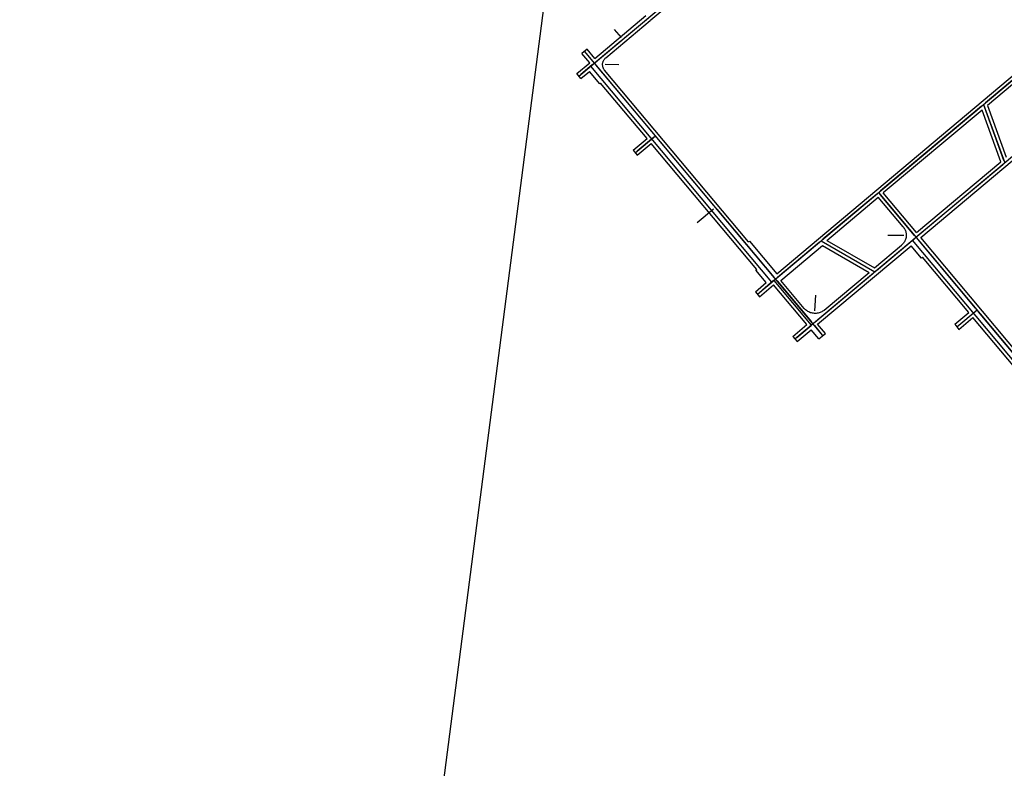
# Model space of a CAD drawing. Header units: inches. Extents: x 1 to 626000, y 0 to 7596230.
# Tile 6 of 68: x 619058 to 619869, y 7593579 to 7594195. Entities that reach past the tile are written whole.
import ezdxf

# ---------------------------------------------------------------- set-up
doc = ezdxf.new("R2010")
doc.units = ezdxf.units.IN
doc.header["$MEASUREMENT"] = 0

msp = doc.modelspace()

# ---------------------------------------------------------------- linework, layer by layer
for points in [[(619863.14, 7596229.59), (622376.43, 7596211.31), (626000.31, 7591005.87), (622022.68, 7590047.14), (622549.52, 7585576.51), (620961.88, 7582790.54), (620747.43, 7583335.41), (621199.3, 7584497.57), (622065.07, 7586183.11), (621701.56, 7589969.75), (619535.53, 7589447.67), (619057.77, 7590869.11), (619627.68, 7595272.35), (619652.78, 7595466.1), (619863.14, 7596229.59)], [(619665.47, 7593969.18), (620810.16, 7594929.41)], [(619696.32, 7593932.41), (620669.4, 7594748.68)], [(619518.36, 7594148.73), (619807.9, 7594391.62)], [(619555.9, 7594180.23), (619638.78, 7594249.75)], [(619577.69, 7594194.99), (619638.49, 7594245.99)], [(619531.48, 7594163.27), (619573.65, 7594198.64)], [(619942.52, 7594201.59), (619853.19, 7594126.65)], [(619540.47, 7594163.76), (619577.1, 7594194.49)], [(619577.1, 7594194.49), (619577.69, 7594194.99)], [(619681.42, 7593986.08), (619926.92, 7594192.02)], [(619930.39, 7594187.89), (619854.84, 7594124.51)], [(619547.48, 7594187.14), (619553.08, 7594180.47)], [(619532.68, 7594160.75), (619552.83, 7594177.65)], [(619525.06, 7594170.93), (619520.92, 7594167.46)], [(619527.35, 7594159.8), (619520.92, 7594167.46)], [(619719.33, 7593935.13), (619522.99, 7594169.2)], [(619531.48, 7594163.27), (619525.06, 7594170.93)], [(619539.58, 7594153.62), (619539.28, 7594154), (619539, 7594154.41), (619538.75, 7594154.84), (619538.54, 7594155.28), (619538.35, 7594155.73), (619538.19, 7594156.2), (619538.07, 7594156.67), (619537.98, 7594157.16), (619537.92, 7594157.65), (619537.9, 7594158.14), (619537.91, 7594158.63), (619537.95, 7594159.12), (619538.03, 7594159.6), (619538.14, 7594160.08), (619538.28, 7594160.55), (619538.45, 7594161.01), (619538.66, 7594161.46), (619538.89, 7594161.89), (619539.15, 7594162.31), (619539.44, 7594162.7), (619539.76, 7594163.08), (619540.1, 7594163.43), (619540.47, 7594163.76)], [(619516.62, 7594150.8), (619527.35, 7594159.8)], [(619529.62, 7594158.18), (619519.89, 7594150.02)], [(619677.26, 7593979.07), (619528.09, 7594156.9)], [(619531.15, 7594159.47), (619531.15, 7594159.47)], [(619531.15, 7594159.47), (619531.15, 7594159.47)], [(619580.06, 7594101.16), (619532.44, 7594157.93)], [(619551.31, 7594158.16), (619539.9, 7594158.32)], [(619520.09, 7594146.66), (619516.62, 7594150.8)], [(619518.36, 7594148.73), (619518.36, 7594148.73)], [(619520.09, 7594146.66), (619526.99, 7594152.44)], [(619535.53, 7594142.26), (619526.99, 7594152.44)], [(619658.16, 7594012.26), (619539.58, 7594153.62)], [(619535.53, 7594142.26), (619536.3, 7594142.9)], [(619574.48, 7594097.39), (619536.3, 7594142.9)], [(619850.13, 7594124.08), (619766.83, 7594054.21)], [(619799.95, 7594015.81), (619928.32, 7594123.5)], [(619851.66, 7594125.37), (619851.66, 7594125.37)], [(619851.66, 7594125.37), (619869.12, 7594077.36)], [(619868.44, 7594079.24), (619852.34, 7594123.49)], [(619854.84, 7594124.51), (619870.34, 7594081.91)], [(619850.44, 7594120.82), (619769.1, 7594052.59)], [(619865.94, 7594078.22), (619850.44, 7594120.82)], [(619564.72, 7594085.68), (619581.35, 7594099.62)], [(619579.82, 7594098.34), (619566.26, 7594086.96)], [(619581.35, 7594099.62), (619581.35, 7594099.62)], [(619581.35, 7594099.62), (619581.35, 7594099.62)], [(619562.99, 7594087.75), (619574.48, 7594097.39)], [(619566.46, 7594083.61), (619577.95, 7594093.25)], [(619664.9, 7593989.6), (619577.95, 7594093.25)], [(619629.55, 7594042.16), (619582.63, 7594098.09)], [(619562.99, 7594087.75), (619566.46, 7594083.61)], [(619796.48, 7594019.95), (619865.94, 7594078.22)], [(619797.68, 7594017.43), (619867.59, 7594076.08)], [(619763.76, 7594051.63), (619719.39, 7594014.41)], [(619983.94, 7593792.28), (619765.3, 7594052.92)], [(619794.86, 7594017.68), (619766.58, 7594051.39)], [(619796.48, 7594019.95), (619769.1, 7594052.59)], [(619722.55, 7594013.54), (619764.96, 7594049.12)], [(619785.53, 7594024.6), (619764.96, 7594049.12)], [(619629.3, 7594039.35), (619615.74, 7594027.97)], [(619630.84, 7594040.63), (619630.84, 7594040.63)], [(619632.12, 7594039.1), (619679.04, 7593983.17)], [(619772.89, 7594017.76), (619786.01, 7594017.83)], [(619785.53, 7594024.6), (619785.97, 7594024.03), (619786.38, 7594023.43), (619786.75, 7594022.8), (619787.07, 7594022.16), (619787.34, 7594021.49), (619787.57, 7594020.8), (619787.75, 7594020.1), (619787.89, 7594019.39), (619787.97, 7594018.67), (619788.01, 7594017.95), (619787.99, 7594017.22), (619787.93, 7594016.5), (619787.82, 7594015.79), (619787.66, 7594015.08), (619787.45, 7594014.39), (619787.19, 7594013.71), (619786.89, 7594013.05), (619786.55, 7594012.42), (619786.16, 7594011.81), (619785.73, 7594011.22), (619785.26, 7594010.67), (619784.76, 7594010.15), (619784.22, 7594009.67)], [(619658.16, 7594012.26), (619658.93, 7594012.9)], [(619658.93, 7594012.9), (619681.42, 7593986.09)], [(619716.33, 7594011.84), (619681.88, 7593982.94)], [(619684.77, 7593980.54), (619719.07, 7594009.31)], [(619714.97, 7593944.53), (619791.98, 7594009.13)], [(619717.86, 7594013.13), (619762.09, 7593987.58)], [(619719.07, 7594009.31), (619757.4, 7593987.17)], [(619760.36, 7593988.58), (619719.59, 7594012.13)], [(619722.54, 7594013.54), (619761.8, 7593990.86)], [(619761.8, 7593990.86), (619784.22, 7594009.67)], [(619763.62, 7593988.86), (619794.61, 7594014.86)], [(619800.53, 7593998.93), (619791.98, 7594009.13)], [(619941.86, 7593836.21), (619793.08, 7594013.57)], [(619796.14, 7594016.15), (619796.14, 7594016.15)], [(619796.15, 7594016.15), (619796.15, 7594016.15)], [(619796.15, 7594016.15), (619796.15, 7594016.15)], [(619796.15, 7594016.14), (619796.15, 7594016.14)], [(619845.05, 7593957.84), (619797.43, 7594014.61)], [(619922.76, 7593869.4), (619799.95, 7594015.81)], [(619800.53, 7593998.93), (619801.3, 7593999.58)], [(619839.47, 7593954.07), (619801.3, 7593999.58)], [(619664.13, 7593988.96), (619664.9, 7593989.6)], [(619672.68, 7593978.77), (619664.13, 7593988.96)], [(619712.7, 7593946.15), (619760.56, 7593986.29)], [(619720.39, 7593956.12), (619757.4, 7593987.17)], [(619762.09, 7593987.58), (619762.09, 7593987.58)], [(619762.09, 7593987.58), (619762.09, 7593987.58)], [(619663.73, 7593971.26), (619672.64, 7593978.74)], [(619678.81, 7593980.37), (619667.01, 7593970.47)], [(619667.2, 7593967.12), (619678.75, 7593976.82)], [(619706.14, 7593944.17), (619678.75, 7593976.82)], [(619709.94, 7593943.84), (619679.1, 7593980.61)], [(619680.46, 7593981.52), (619680.34, 7593981.66)], [(619680.46, 7593981.52), (619680.34, 7593981.66)], [(619681.61, 7593980.11), (619709.88, 7593946.4)], [(619704.05, 7593957.55), (619684.77, 7593980.54)], [(619663.73, 7593971.26), (619667.2, 7593967.12)], [(619713.16, 7593968.52), (619712.33, 7593955.43)], [(619720.39, 7593956.12), (619719.77, 7593955.63), (619719.11, 7593955.19), (619718.43, 7593954.79), (619717.72, 7593954.44), (619716.98, 7593954.14), (619716.23, 7593953.89), (619715.47, 7593953.69), (619714.69, 7593953.54), (619713.9, 7593953.45), (619713.11, 7593953.41), (619712.32, 7593953.43), (619711.53, 7593953.5), (619710.75, 7593953.62), (619709.97, 7593953.79), (619709.22, 7593954.02), (619708.47, 7593954.3), (619707.75, 7593954.63), (619707.06, 7593955.01), (619706.39, 7593955.43), (619705.75, 7593955.9), (619705.15, 7593956.41), (619704.58, 7593956.97), (619704.05, 7593957.55)], [(619827.98, 7593944.43), (619839.47, 7593954.07)], [(619829.71, 7593942.36), (619846.34, 7593956.31)], [(619831.25, 7593943.65), (619844.81, 7593955.02)], [(619846.34, 7593956.31), (619846.34, 7593956.31)], [(619846.34, 7593956.31), (619846.34, 7593956.31)], [(619894.54, 7593898.85), (619847.62, 7593954.78)], [(619711.17, 7593944.86), (619711.17, 7593944.86)], [(619721.4, 7593936.87), (619714.97, 7593944.53)], [(619827.98, 7593944.43), (619831.45, 7593940.3)], [(619831.45, 7593940.3), (619842.94, 7593949.94)], [(619888.96, 7593895.08), (619842.94, 7593949.94)], [(619694.59, 7593934.48), (619706.14, 7593944.17)], [(619697.86, 7593933.69), (619709.64, 7593943.58)], [(619698.06, 7593930.34), (619709.61, 7593940.03)], [(619716.04, 7593932.37), (619709.61, 7593940.03)], [(619712.46, 7593943.33), (619718.05, 7593936.67)], [(619716.04, 7593932.37), (619721.4, 7593936.87)], [(619694.59, 7593934.48), (619696.32, 7593932.41)], [(619696.32, 7593932.41), (619698.06, 7593930.34)]]:
    msp.add_lwpolyline(points)

doc.saveas('drawing.dxf')
